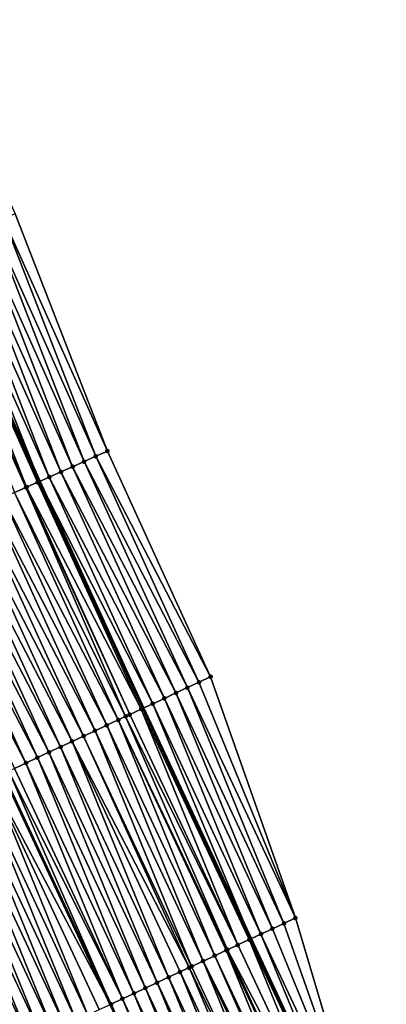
# Model space of a CAD drawing. Header units: feet. Extents: x 2010743 to 2022806, y 818705 to 837694.
# Tile 212 of 256: x 2012029 to 2012057, y 825898 to 825976. Entities that reach past the tile are written whole.
import ezdxf

# ---------------------------------------------------------------- set-up
doc = ezdxf.new("R2010")
doc.units = ezdxf.units.FT
doc.header["$MEASUREMENT"] = 0
for name, color, linetype, lineweight in [('EP_Travel Lane', 172, 'Continuous', 53), ('Road Shots', 141, 'Continuous', 100), ('STRIPING', 60, 'Continuous', 53)]:
    doc.layers.add(name, color=color, linetype=linetype, lineweight=lineweight)
doc.layers.add('I-77-MM17-21_NB-Surface-Border', color=7, linetype='Continuous')
doc.layers.add('I-77-MM17-21_NB-Surface-TIN', color=7, linetype='Continuous')

msp = doc.modelspace()

# ---------------------------------------------------------------- linework, layer by layer
at = {"layer": 'EP_Travel Lane'}
msp.add_polyline3d([(2011950.923, 826122.625, 318.318), (2011958.657, 826104.183, 318.559), (2011966.391, 826085.74, 318.812), (2011974.122, 826067.492, 319.055), (2011982.007, 826049.114, 319.344), (2011989.891, 826030.736, 319.618), (2011997.775, 826012.357, 319.901), (2012005.646, 825994.332, 320.157), (2012013.804, 825976.073, 320.416), (2012021.961, 825957.814, 320.667), (2012030.118, 825939.556, 320.941), (2012038.253, 825921.721, 321.173), (2012046.711, 825903.599, 321.401), (2012055.169, 825885.477, 321.619), (2012063.627, 825867.354, 321.829), (2012072.071, 825849.639, 322.032), (2012080.855, 825831.672, 322.23), (2012089.639, 825813.705, 322.451), (2012098.423, 825795.739, 322.685), (2012107.244, 825778.006, 322.934)], dxfattribs=at)
at = {"layer": 'I-77-MM17-21_NB-Surface-Border', "color": 3, "linetype": 'Continuous', "lineweight": -3}
msp.add_polyline3d([(2011954.461, 826124.107, 318.137), (2011963.118, 826106.05, 318.326), (2011971.774, 826087.994, 318.515), (2011979.486, 826069.789, 318.755), (2011988.29, 826051.804, 318.919), (2011996.175, 826033.425, 319.164), (2012004.059, 826015.047, 319.419), (2012011.892, 825997.115, 319.626), (2012020.048, 825978.856, 319.921), (2012028.204, 825960.597, 320.267), (2012035.446, 825941.931, 320.601), (2012043.542, 825924.194, 320.847), (2012050.21, 825905.235, 321.184), (2012055.973, 825885.853, 321.569), (2012064.453, 825867.741, 321.775), (2012072.904, 825850.045, 321.983), (2012081.539, 825832.006, 322.191), (2012090.471, 825814.112, 322.398), (2012099.255, 825796.145, 322.634), (2012108.022, 825778.394, 322.886)], dxfattribs=at)
at = {"layer": 'I-77-MM17-21_NB-Surface-TIN', "color": 128, "linetype": 'Continuous', "lineweight": -3}
for points in [[(2012034.533, 825941.524, 320.658), (2012027.29, 825960.19, 320.328), (2012026.377, 825959.783, 320.386)], [(2012035.446, 825941.931, 320.601), (2012028.204, 825960.597, 320.267), (2012027.29, 825960.19, 320.328)], [(2012034.533, 825941.524, 320.658), (2012035.446, 825941.931, 320.601), (2012027.29, 825960.19, 320.328)], [(2012032.706, 825940.709, 320.771), (2012025.464, 825959.376, 320.441), (2012024.55, 825958.969, 320.496)], [(2012033.62, 825941.116, 320.714), (2012026.377, 825959.783, 320.386), (2012025.464, 825959.376, 320.441)], [(2012032.706, 825940.709, 320.771), (2012033.62, 825941.116, 320.714), (2012025.464, 825959.376, 320.441)], [(2012033.62, 825941.116, 320.714), (2012034.533, 825941.524, 320.658), (2012026.377, 825959.783, 320.386)], [(2012030.88, 825939.895, 320.89), (2012023.637, 825958.561, 320.552), (2012022.724, 825958.154, 320.614)], [(2012031.793, 825940.302, 320.83), (2012024.55, 825958.969, 320.496), (2012023.637, 825958.561, 320.552)], [(2012030.88, 825939.895, 320.89), (2012031.793, 825940.302, 320.83), (2012023.637, 825958.561, 320.552)], [(2012031.793, 825940.302, 320.83), (2012032.706, 825940.709, 320.771), (2012024.55, 825958.969, 320.496)], [(2012029.966, 825939.488, 320.951), (2012021.961, 825957.814, 320.667), (2012021.81, 825957.747, 320.678)], [(2012022.724, 825958.154, 320.614), (2012021.961, 825957.814, 320.667), (2012030.118, 825939.556, 320.941)], [(2012029.966, 825939.488, 320.951), (2012030.118, 825939.556, 320.941), (2012021.961, 825957.814, 320.667)], [(2012030.88, 825939.895, 320.89), (2012022.724, 825958.154, 320.614), (2012030.118, 825939.556, 320.941)], [(2012029.097, 825939.1, 320.998), (2012021.81, 825957.747, 320.678), (2012020.897, 825957.34, 320.735)], [(2012028.14, 825938.673, 321.041), (2012029.053, 825939.08, 321), (2012020.897, 825957.34, 320.735)], [(2012029.053, 825939.08, 321), (2012029.097, 825939.1, 320.998), (2012020.897, 825957.34, 320.735)], [(2012029.097, 825939.1, 320.998), (2012029.966, 825939.488, 320.951), (2012021.81, 825957.747, 320.678)], [(2012043.542, 825924.194, 320.847), (2012035.446, 825941.931, 320.601), (2012034.533, 825941.524, 320.658)], [(2012041.73, 825923.347, 320.96), (2012033.62, 825941.116, 320.714), (2012032.706, 825940.709, 320.771)], [(2012042.636, 825923.77, 320.904), (2012034.533, 825941.524, 320.658), (2012033.62, 825941.116, 320.714)], [(2012041.73, 825923.347, 320.96), (2012042.636, 825923.77, 320.904), (2012033.62, 825941.116, 320.714)], [(2012042.636, 825923.77, 320.904), (2012043.542, 825924.194, 320.847), (2012034.533, 825941.524, 320.658)], [(2012039.918, 825922.5, 321.07), (2012031.793, 825940.302, 320.83), (2012030.88, 825939.895, 320.89)], [(2012040.824, 825922.923, 321.015), (2012032.706, 825940.709, 320.771), (2012031.793, 825940.302, 320.83)], [(2012039.918, 825922.5, 321.07), (2012040.824, 825922.923, 321.015), (2012031.793, 825940.302, 320.83)], [(2012040.824, 825922.923, 321.015), (2012041.73, 825923.347, 320.96), (2012032.706, 825940.709, 320.771)], [(2012038.106, 825921.653, 321.182), (2012029.966, 825939.488, 320.951), (2012029.097, 825939.1, 320.998)], [(2012029.966, 825939.488, 320.951), (2012038.253, 825921.721, 321.173), (2012030.118, 825939.556, 320.941)], [(2012038.106, 825921.653, 321.182), (2012038.253, 825921.721, 321.173), (2012029.966, 825939.488, 320.951)], [(2012039.012, 825922.076, 321.125), (2012030.88, 825939.895, 320.89), (2012030.118, 825939.556, 320.941)], [(2012039.012, 825922.076, 321.125), (2012030.118, 825939.556, 320.941), (2012038.253, 825921.721, 321.173)], [(2012039.012, 825922.076, 321.125), (2012039.918, 825922.5, 321.07), (2012030.88, 825939.895, 320.89)], [(2012036.295, 825920.806, 321.274), (2012028.14, 825938.673, 321.041), (2012027.226, 825938.266, 321.082)], [(2012036.873, 825921.076, 321.249), (2012029.053, 825939.08, 321), (2012028.14, 825938.673, 321.041)], [(2012036.295, 825920.806, 321.274), (2012036.873, 825921.076, 321.249), (2012028.14, 825938.673, 321.041)], [(2012037.2, 825921.229, 321.233), (2012029.097, 825939.1, 320.998), (2012029.053, 825939.08, 321)], [(2012036.873, 825921.076, 321.249), (2012037.2, 825921.229, 321.233), (2012029.053, 825939.08, 321)], [(2012037.2, 825921.229, 321.233), (2012038.106, 825921.653, 321.182), (2012029.097, 825939.1, 320.998)], [(2012034.483, 825919.958, 321.355), (2012026.313, 825937.858, 321.116), (2012025.4, 825937.451, 321.155)], [(2012035.389, 825920.382, 321.315), (2012027.226, 825938.266, 321.082), (2012026.313, 825937.858, 321.116)], [(2012034.483, 825919.958, 321.355), (2012035.389, 825920.382, 321.315), (2012026.313, 825937.858, 321.116)], [(2012035.389, 825920.382, 321.315), (2012036.295, 825920.806, 321.274), (2012027.226, 825938.266, 321.082)], [(2012032.671, 825919.111, 321.425), (2012024.487, 825937.043, 321.187), (2012023.573, 825936.636, 321.221)], [(2012033.577, 825919.535, 321.39), (2012025.4, 825937.451, 321.155), (2012024.487, 825937.043, 321.187)], [(2012032.671, 825919.111, 321.425), (2012033.577, 825919.535, 321.39), (2012024.487, 825937.043, 321.187)], [(2012033.577, 825919.535, 321.39), (2012034.483, 825919.958, 321.355), (2012025.4, 825937.451, 321.155)], [(2012030.86, 825918.264, 321.502), (2012022.66, 825936.229, 321.268), (2012021.747, 825935.821, 321.307)], [(2012031.765, 825918.687, 321.462), (2012023.573, 825936.636, 321.221), (2012022.66, 825936.229, 321.268)], [(2012030.86, 825918.264, 321.502), (2012031.765, 825918.687, 321.462), (2012022.66, 825936.229, 321.268)], [(2012031.765, 825918.687, 321.462), (2012032.671, 825919.111, 321.425), (2012023.573, 825936.636, 321.221)], [(2012029.048, 825917.417, 321.586), (2012020.834, 825935.414, 321.345), (2012019.92, 825935.007, 321.394)], [(2012029.954, 825917.84, 321.543), (2012021.747, 825935.821, 321.307), (2012020.834, 825935.414, 321.345)], [(2012029.048, 825917.417, 321.586), (2012029.954, 825917.84, 321.543), (2012020.834, 825935.414, 321.345)], [(2012029.954, 825917.84, 321.543), (2012030.86, 825918.264, 321.502), (2012021.747, 825935.821, 321.307)], [(2012028.142, 825916.993, 321.63), (2012029.048, 825917.417, 321.586), (2012019.92, 825935.007, 321.394)], [(2012050.21, 825905.235, 321.184), (2012042.636, 825923.77, 320.904), (2012041.73, 825923.347, 320.96)], [(2012050.21, 825905.235, 321.184), (2012043.542, 825924.194, 320.847), (2012042.636, 825923.77, 320.904)], [(2012049.304, 825904.811, 321.24), (2012041.73, 825923.347, 320.96), (2012040.824, 825922.923, 321.015)], [(2012049.304, 825904.811, 321.24), (2012050.21, 825905.235, 321.184), (2012041.73, 825923.347, 320.96)], [(2012047.492, 825903.965, 321.353), (2012039.918, 825922.5, 321.07), (2012039.012, 825922.076, 321.125)], [(2012048.398, 825904.388, 321.296), (2012040.824, 825922.923, 321.015), (2012039.918, 825922.5, 321.07)], [(2012047.492, 825903.965, 321.353), (2012048.398, 825904.388, 321.296), (2012039.918, 825922.5, 321.07)], [(2012048.398, 825904.388, 321.296), (2012049.304, 825904.811, 321.24), (2012040.824, 825922.923, 321.015)], [(2012045.681, 825903.118, 321.461), (2012038.106, 825921.653, 321.182), (2012037.2, 825921.229, 321.233)], [(2012046.586, 825903.541, 321.408), (2012038.253, 825921.721, 321.173), (2012038.106, 825921.653, 321.182)], [(2012045.681, 825903.118, 321.461), (2012046.586, 825903.541, 321.408), (2012038.106, 825921.653, 321.182)], [(2012039.012, 825922.076, 321.125), (2012038.253, 825921.721, 321.173), (2012046.711, 825903.599, 321.401)], [(2012046.586, 825903.541, 321.408), (2012046.711, 825903.599, 321.401), (2012038.253, 825921.721, 321.173)], [(2012047.492, 825903.965, 321.353), (2012039.012, 825922.076, 321.125), (2012046.711, 825903.599, 321.401)], [(2012043.869, 825902.27, 321.545), (2012036.295, 825920.806, 321.274), (2012035.389, 825920.382, 321.315)], [(2012044.862, 825902.735, 321.502), (2012036.873, 825921.076, 321.249), (2012036.295, 825920.806, 321.274)], [(2012043.869, 825902.27, 321.545), (2012044.775, 825902.694, 321.506), (2012036.295, 825920.806, 321.274)], [(2012044.775, 825902.694, 321.506), (2012044.862, 825902.735, 321.502), (2012036.295, 825920.806, 321.274)], [(2012045.681, 825903.118, 321.461), (2012037.2, 825921.229, 321.233), (2012036.873, 825921.076, 321.249)], [(2012044.862, 825902.735, 321.502), (2012045.681, 825903.118, 321.461), (2012036.873, 825921.076, 321.249)], [(2012042.057, 825901.423, 321.619), (2012034.483, 825919.958, 321.355), (2012033.577, 825919.535, 321.39)], [(2012042.963, 825901.847, 321.582), (2012035.389, 825920.382, 321.315), (2012034.483, 825919.958, 321.355)], [(2012042.057, 825901.423, 321.619), (2012042.963, 825901.847, 321.582), (2012034.483, 825919.958, 321.355)], [(2012042.963, 825901.847, 321.582), (2012043.869, 825902.27, 321.545), (2012035.389, 825920.382, 321.315)], [(2012040.246, 825900.576, 321.688), (2012032.671, 825919.111, 321.425), (2012031.765, 825918.687, 321.462)], [(2012041.86, 825901.331, 321.627), (2012033.577, 825919.535, 321.39), (2012032.671, 825919.111, 321.425)], [(2012040.246, 825900.576, 321.688), (2012041.151, 825900.999, 321.654), (2012032.671, 825919.111, 321.425)], [(2012041.151, 825900.999, 321.654), (2012041.86, 825901.331, 321.627), (2012032.671, 825919.111, 321.425)], [(2012041.86, 825901.331, 321.627), (2012042.057, 825901.423, 321.619), (2012033.577, 825919.535, 321.39)], [(2012039.34, 825900.152, 321.725), (2012031.765, 825918.687, 321.462), (2012030.86, 825918.264, 321.502)], [(2012039.34, 825900.152, 321.725), (2012040.246, 825900.576, 321.688), (2012031.765, 825918.687, 321.462)], [(2012037.528, 825899.305, 321.806), (2012029.954, 825917.84, 321.543), (2012029.048, 825917.417, 321.586)], [(2012038.434, 825899.728, 321.765), (2012030.86, 825918.264, 321.502), (2012029.954, 825917.84, 321.543)], [(2012037.528, 825899.305, 321.806), (2012038.434, 825899.728, 321.765), (2012029.954, 825917.84, 321.543)], [(2012038.434, 825899.728, 321.765), (2012039.34, 825900.152, 321.725), (2012030.86, 825918.264, 321.502)], [(2012035.716, 825898.457, 321.888), (2012027.698, 825916.785, 321.646), (2012027.236, 825916.569, 321.661)], [(2012036.622, 825898.881, 321.847), (2012028.142, 825916.993, 321.63), (2012027.698, 825916.785, 321.646)], [(2012035.716, 825898.457, 321.888), (2012036.622, 825898.881, 321.847), (2012027.698, 825916.785, 321.646)], [(2012036.622, 825898.881, 321.847), (2012029.048, 825917.417, 321.586), (2012028.142, 825916.993, 321.63)], [(2012036.622, 825898.881, 321.847), (2012037.528, 825899.305, 321.806), (2012029.048, 825917.417, 321.586)], [(2012033.905, 825897.61, 321.965), (2012026.33, 825916.146, 321.709), (2012025.425, 825915.722, 321.747)], [(2012026.33, 825916.146, 321.709), (2012035.686, 825898.443, 321.89), (2012027.231, 825916.567, 321.661)], [(2012034.811, 825898.034, 321.929), (2012035.686, 825898.443, 321.89), (2012026.33, 825916.146, 321.709)], [(2012033.905, 825897.61, 321.965), (2012034.811, 825898.034, 321.929), (2012026.33, 825916.146, 321.709)], [(2012035.716, 825898.457, 321.888), (2012027.236, 825916.569, 321.661), (2012027.231, 825916.567, 321.661)], [(2012035.716, 825898.457, 321.888), (2012027.231, 825916.567, 321.661), (2012035.686, 825898.443, 321.89)], [(2012032.093, 825896.763, 322.034), (2012024.519, 825915.298, 321.78), (2012023.613, 825914.875, 321.816)], [(2012032.999, 825897.186, 321.998), (2012025.425, 825915.722, 321.747), (2012024.519, 825915.298, 321.78)], [(2012032.093, 825896.763, 322.034), (2012032.999, 825897.186, 321.998), (2012024.519, 825915.298, 321.78)], [(2012032.999, 825897.186, 321.998), (2012033.905, 825897.61, 321.965), (2012025.425, 825915.722, 321.747)], [(2012030.282, 825895.916, 322.11), (2012022.707, 825914.451, 321.858), (2012021.801, 825914.027, 321.895)], [(2012031.187, 825896.339, 322.072), (2012023.613, 825914.875, 321.816), (2012022.707, 825914.451, 321.858)], [(2012030.282, 825895.916, 322.11), (2012031.187, 825896.339, 322.072), (2012022.707, 825914.451, 321.858)], [(2012031.187, 825896.339, 322.072), (2012032.093, 825896.763, 322.034), (2012023.613, 825914.875, 321.816)], [(2012029.376, 825895.492, 322.147), (2012021.801, 825914.027, 321.895), (2012020.896, 825913.604, 321.927)], [(2012029.376, 825895.492, 322.147), (2012030.282, 825895.916, 322.11), (2012021.801, 825914.027, 321.895)], [(2012028.47, 825895.068, 322.184), (2012029.376, 825895.492, 322.147), (2012020.896, 825913.604, 321.927)], [(2012055.973, 825885.853, 321.569), (2012050.21, 825905.235, 321.184), (2012049.304, 825904.811, 321.24)], [(2012055.973, 825885.853, 321.569), (2012048.398, 825904.388, 321.296), (2012047.492, 825903.965, 321.353)], [(2012055.973, 825885.853, 321.569), (2012049.304, 825904.811, 321.24), (2012048.398, 825904.388, 321.296)], [(2012047.492, 825903.965, 321.353), (2012046.711, 825903.599, 321.401), (2012055.169, 825885.477, 321.619)], [(2012055.973, 825885.853, 321.569), (2012047.492, 825903.965, 321.353), (2012055.169, 825885.477, 321.619)], [(2012054.161, 825885.006, 321.679), (2012045.681, 825903.118, 321.461), (2012044.862, 825902.735, 321.502)], [(2012054.161, 825885.006, 321.679), (2012046.586, 825903.541, 321.408), (2012045.681, 825903.118, 321.461)], [(2012055.067, 825885.429, 321.625), (2012046.711, 825903.599, 321.401), (2012046.586, 825903.541, 321.408)], [(2012054.161, 825885.006, 321.679), (2012055.067, 825885.429, 321.625), (2012046.586, 825903.541, 321.408)], [(2012055.067, 825885.429, 321.625), (2012055.169, 825885.477, 321.619), (2012046.711, 825903.599, 321.401)], [(2012051.952, 825883.973, 321.791), (2012043.869, 825902.27, 321.545), (2012042.963, 825901.847, 321.582)], [(2012052.349, 825884.159, 321.772), (2012044.775, 825902.694, 321.506), (2012043.869, 825902.27, 321.545)], [(2012051.952, 825883.973, 321.791), (2012052.349, 825884.159, 321.772), (2012043.869, 825902.27, 321.545)], [(2012053.255, 825884.582, 321.728), (2012044.862, 825902.735, 321.502), (2012044.775, 825902.694, 321.506)], [(2012052.349, 825884.159, 321.772), (2012053.255, 825884.582, 321.728), (2012044.775, 825902.694, 321.506)], [(2012053.255, 825884.582, 321.728), (2012054.161, 825885.006, 321.679), (2012044.862, 825902.735, 321.502)], [(2012049.632, 825882.888, 321.886), (2012041.86, 825901.331, 321.627), (2012041.151, 825900.999, 321.654)], [(2012050.537, 825883.311, 321.85), (2012042.057, 825901.423, 321.619), (2012041.86, 825901.331, 321.627)], [(2012049.632, 825882.888, 321.886), (2012050.537, 825883.311, 321.85), (2012041.86, 825901.331, 321.627)], [(2012050.537, 825883.311, 321.85), (2012042.963, 825901.847, 321.582), (2012042.057, 825901.423, 321.619)], [(2012050.537, 825883.311, 321.85), (2012051.443, 825883.735, 321.812), (2012042.963, 825901.847, 321.582)], [(2012051.443, 825883.735, 321.812), (2012051.952, 825883.973, 321.791), (2012042.963, 825901.847, 321.582)], [(2012047.82, 825882.04, 321.957), (2012040.246, 825900.576, 321.688), (2012039.34, 825900.152, 321.725)], [(2012048.726, 825882.464, 321.921), (2012041.151, 825900.999, 321.654), (2012040.246, 825900.576, 321.688)], [(2012047.82, 825882.04, 321.957), (2012048.726, 825882.464, 321.921), (2012040.246, 825900.576, 321.688)], [(2012048.726, 825882.464, 321.921), (2012049.632, 825882.888, 321.886), (2012041.151, 825900.999, 321.654)], [(2012046.914, 825881.617, 321.995), (2012039.34, 825900.152, 321.725), (2012038.434, 825899.728, 321.765)], [(2012046.914, 825881.617, 321.995), (2012047.82, 825882.04, 321.957), (2012039.34, 825900.152, 321.725)], [(2012045.102, 825880.769, 322.074), (2012037.528, 825899.305, 321.806), (2012036.622, 825898.881, 321.847)], [(2012046.008, 825881.193, 322.035), (2012038.434, 825899.728, 321.765), (2012037.528, 825899.305, 321.806)], [(2012045.102, 825880.769, 322.074), (2012046.008, 825881.193, 322.035), (2012037.528, 825899.305, 321.806)], [(2012046.008, 825881.193, 322.035), (2012046.914, 825881.617, 321.995), (2012038.434, 825899.728, 321.765)], [(2012044.197, 825880.346, 322.111), (2012035.716, 825898.457, 321.888), (2012035.686, 825898.443, 321.89)], [(2012044.197, 825880.346, 322.111), (2012036.622, 825898.881, 321.847), (2012035.716, 825898.457, 321.888)], [(2012044.197, 825880.346, 322.111), (2012045.102, 825880.769, 322.074), (2012036.622, 825898.881, 321.847)]]:
    msp.add_3dface(points, dxfattribs=at)
at = {"layer": 'Road Shots', "lineweight": 100}
for p in [(2012035.446, 825941.931, 320.601), (2012033.62, 825941.116, 320.714), (2012034.533, 825941.524, 320.658), (2012031.793, 825940.302, 320.83), (2012032.706, 825940.709, 320.771), (2012029.966, 825939.488, 320.951), (2012030.88, 825939.895, 320.89), (2012029.053, 825939.08, 321), (2012029.097, 825939.1, 320.998), (2012042.636, 825923.77, 320.904), (2012043.542, 825924.194, 320.847), (2012041.73, 825923.347, 320.96), (2012039.918, 825922.5, 321.07), (2012040.824, 825922.923, 321.015), (2012038.106, 825921.653, 321.182), (2012039.012, 825922.076, 321.125), (2012036.295, 825920.806, 321.274), (2012036.873, 825921.076, 321.249), (2012037.2, 825921.229, 321.233), (2012034.483, 825919.958, 321.355), (2012035.389, 825920.382, 321.315), (2012032.671, 825919.111, 321.425), (2012033.577, 825919.535, 321.39), (2012031.765, 825918.687, 321.462), (2012029.954, 825917.84, 321.543), (2012030.86, 825918.264, 321.502), (2012029.048, 825917.417, 321.586), (2012050.21, 825905.235, 321.184), (2012048.398, 825904.388, 321.296), (2012049.304, 825904.811, 321.24), (2012047.492, 825903.965, 321.353), (2012045.681, 825903.118, 321.461), (2012046.586, 825903.541, 321.408), (2012043.869, 825902.27, 321.545), (2012044.775, 825902.694, 321.506), (2012044.862, 825902.735, 321.502), (2012041.86, 825901.331, 321.627), (2012042.057, 825901.423, 321.619), (2012042.963, 825901.847, 321.582), (2012040.246, 825900.576, 321.688), (2012041.151, 825900.999, 321.654), (2012039.34, 825900.152, 321.725), (2012037.528, 825899.305, 321.806), (2012038.434, 825899.728, 321.765), (2012035.716, 825898.457, 321.888), (2012036.622, 825898.881, 321.847)]:
    msp.add_point(p, dxfattribs=at)
at = {"layer": 'STRIPING'}
msp.add_polyline3d([(2011939.575, 826117.874, 318.866), (2011947.31, 826099.431, 319.104), (2011955.044, 826080.988, 319.347), (2011962.813, 826062.648, 319.613), (2011970.697, 826044.27, 319.898), (2011978.582, 826025.892, 320.169), (2011986.466, 826007.513, 320.41), (2011994.426, 825989.328, 320.667), (2012002.615, 825971.083, 320.912), (2012010.804, 825952.838, 321.187), (2012018.993, 825934.593, 321.44), (2012027.231, 825916.567, 321.661), (2012035.686, 825898.443, 321.89), (2012044.142, 825880.32, 322.113), (2012052.597, 825862.197, 322.338), (2012061.13, 825844.295, 322.534), (2012069.914, 825826.328, 322.738), (2012078.697, 825808.362, 322.94), (2012087.481, 825790.395, 323.151), (2012096.314, 825772.549, 323.387)], dxfattribs=at)

doc.saveas('drawing.dxf')
